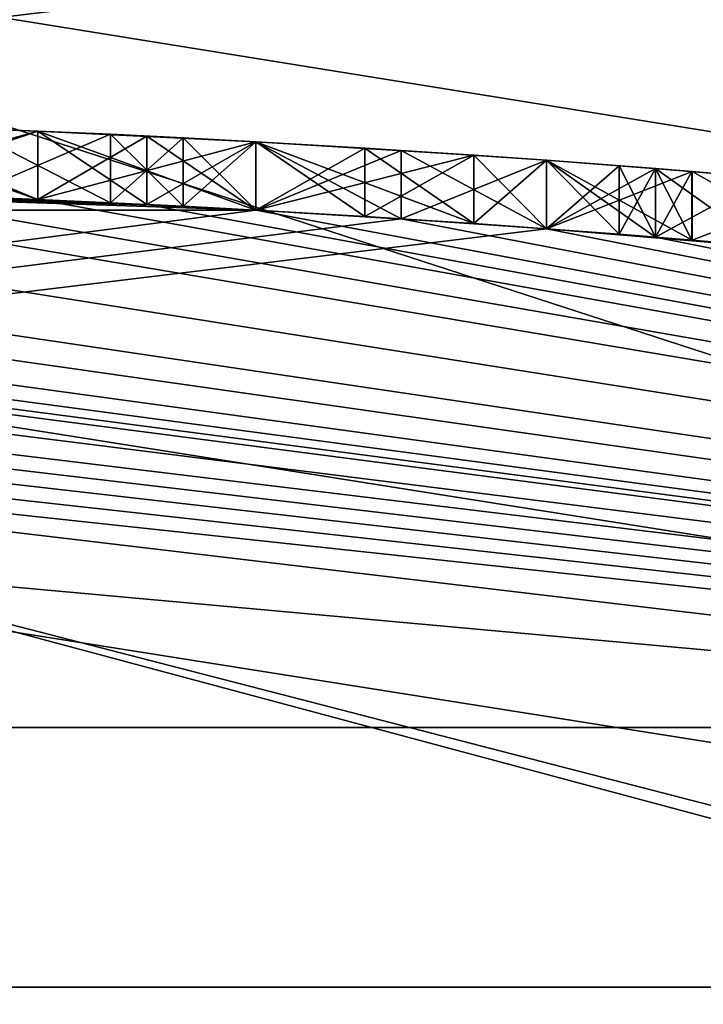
# Model space of a CAD drawing. Header units: millimetres. Extents: x -94 to 205, y -120 to 508.
# Tile 63 of 161: x 0.98 to 1.98, y 22.8 to 24.24. Entities that reach past the tile are written whole.
import ezdxf

# ---------------------------------------------------------------- set-up
doc = ezdxf.new("R2010")
doc.units = ezdxf.units.MM
doc.header["$LTSCALE"] = 65.185185
for name, color, linetype in [('1265', 7, 'CONTINUOUS'), ('1272', 7, 'CONTINUOUS'), ('1273', 7, 'CONTINUOUS'), ('1287', 7, 'CONTINUOUS'), ('1289', 7, 'CONTINUOUS'), ('1291', 7, 'CONTINUOUS'), ('1292', 7, 'CONTINUOUS'), ('1293', 7, 'CONTINUOUS'), ('1294', 7, 'CONTINUOUS'), ('23', 7, 'CONTINUOUS'), ('24', 7, 'CONTINUOUS'), ('294', 7, 'CONTINUOUS'), ('305', 7, 'CONTINUOUS'), ('346', 7, 'CONTINUOUS'), ('520', 7, 'CONTINUOUS'), ('529', 7, 'CONTINUOUS'), ('530', 7, 'CONTINUOUS'), ('531', 7, 'CONTINUOUS'), ('532', 7, 'CONTINUOUS'), ('538', 7, 'CONTINUOUS'), ('539', 7, 'CONTINUOUS'), ('540', 7, 'CONTINUOUS'), ('541', 7, 'CONTINUOUS'), ('542', 7, 'CONTINUOUS'), ('543', 7, 'CONTINUOUS'), ('544', 7, 'CONTINUOUS'), ('545', 7, 'CONTINUOUS'), ('546', 7, 'CONTINUOUS'), ('547', 7, 'CONTINUOUS'), ('548', 7, 'CONTINUOUS'), ('549', 7, 'CONTINUOUS'), ('592', 7, 'CONTINUOUS'), ('593', 7, 'CONTINUOUS'), ('594', 7, 'CONTINUOUS'), ('595', 7, 'CONTINUOUS'), ('6', 7, 'CONTINUOUS'), ('600', 7, 'CONTINUOUS'), ('601', 7, 'CONTINUOUS'), ('602', 7, 'CONTINUOUS'), ('603', 7, 'CONTINUOUS'), ('604', 7, 'CONTINUOUS'), ('605', 7, 'CONTINUOUS'), ('606', 7, 'CONTINUOUS'), ('607', 7, 'CONTINUOUS'), ('608', 7, 'CONTINUOUS'), ('609', 7, 'CONTINUOUS'), ('610', 7, 'CONTINUOUS'), ('611', 7, 'CONTINUOUS'), ('7', 7, 'CONTINUOUS'), ('950', 7, 'CONTINUOUS'), ('957', 7, 'CONTINUOUS')]:
    doc.layers.add(name, color=color, linetype=linetype)

msp = doc.modelspace()

# ---------------------------------------------------------------- linework, layer by layer
at = {"layer": '1265', "linetype": 'CONTINUOUS'}
for points in [[(7.54, 23.2058, 7), (-7.54, 23.2058, 7), (7.54, 23.2058, 6), (7.54, 23.2058, 7)], [(7.54, 23.2058, 6), (-7.54, 23.2058, 7), (-7.54, 23.2058, 6), (7.54, 23.2058, 6)]]:
    msp.add_3dface(points, dxfattribs=at)
at = {"layer": '1272', "linetype": 'CONTINUOUS'}
msp.add_3dface([(0, 27, 6), (48, 30, 6), (15.8701, 21.8435, 6), (0, 27, 6)], dxfattribs=at)
at = {"layer": '1273', "linetype": 'CONTINUOUS'}
for points in [[(-48, 30, 7), (-7.54, 23.2058, 7), (48, 30, 7), (-48, 30, 7)], [(-7.54, 23.2058, 7), (7.54, 23.2058, 7), (48, 30, 7), (-7.54, 23.2058, 7)]]:
    msp.add_3dface(points, dxfattribs=at)
at = {"layer": '1287', "linetype": 'CONTINUOUS'}
for points in [[(15.1649, 20.8726, 4), (0, 25.8, 4), (14.3419, 19.74, 4), (15.1649, 20.8726, 4)], [(0, 25.8, 4), (0, 24.4, 4), (14.3419, 19.74, 4), (0, 25.8, 4)]]:
    msp.add_3dface(points, dxfattribs=at)
at = {"layer": '1289', "linetype": 'CONTINUOUS'}
for points in [[(0, 24.4, 2), (0, 27, 2), (15.8703, 21.8434, 2), (0, 24.4, 2)], [(0, 24.4, 2), (15.8703, 21.8434, 2), (14.3419, 19.74, 2), (0, 24.4, 2)]]:
    msp.add_3dface(points, dxfattribs=at)
at = {"layer": '1291', "linetype": 'CONTINUOUS'}
for points in [[(0, 25.8, 6), (0, 25.8, 4), (15.1649, 20.8726, 4), (0, 25.8, 6)], [(0, 25.8, 6), (15.1649, 20.8726, 4), (15.1648, 20.8727, 6), (0, 25.8, 6)]]:
    msp.add_3dface(points, dxfattribs=at)
at = {"layer": '1292', "linetype": 'CONTINUOUS'}
for points in [[(14.3419, 19.74, 4), (0, 24.4, 4), (14.3419, 19.74, 2), (14.3419, 19.74, 4)], [(0, 24.4, 4), (0, 24.4, 2), (14.3419, 19.74, 2), (0, 24.4, 4)]]:
    msp.add_3dface(points, dxfattribs=at)
at = {"layer": '1293', "linetype": 'CONTINUOUS'}
for points in [[(0, 27, 6), (15.8701, 21.8435, 6), (0, 27, 2), (0, 27, 6)], [(0, 27, 2), (15.8701, 21.8435, 6), (15.8703, 21.8434, 2), (0, 27, 2)]]:
    msp.add_3dface(points, dxfattribs=at)
at = {"layer": '1294', "linetype": 'CONTINUOUS'}
for points in [[(7.54, 23.2058, 6), (-7.54, 23.2058, 6), (0, 25.8, 6), (7.54, 23.2058, 6)], [(7.54, 23.2058, 6), (0, 25.8, 6), (15.1648, 20.8727, 6), (7.54, 23.2058, 6)]]:
    msp.add_3dface(points, dxfattribs=at)
at = {"layer": '23', "linetype": 'CONTINUOUS'}
msp.add_3dface([(0, 23.8, 31), (7.3571, 22.6343, 31), (-7.3571, 22.6343, 31), (0, 23.8, 31)], dxfattribs=at)
at = {"layer": '24', "linetype": 'CONTINUOUS'}
msp.add_3dface([(0, 23.5, 71), (-7.2644, 22.349, 71), (7.2644, 22.349, 71), (0, 23.5, 71)], dxfattribs=at)
at = {"layer": '294', "linetype": 'CONTINUOUS'}
for points in [[(0.266, 23.9985, 35.5), (1.3298, 23.9631, 34.4583), (-1.3298, 23.9631, 33.8333), (0.266, 23.9985, 35.5)], [(-1.0106, 23.9787, 42.0625), (7.4164, 22.8254, 70.5), (-0.7447, 23.9884, 42.1146), (-1.0106, 23.9787, 42.0625)], [(-0.7447, 23.9884, 42.1146), (7.4164, 22.8254, 70.5), (-0.4787, 23.9952, 42.1667), (-0.7447, 23.9884, 42.1146)], [(-0.4787, 23.9952, 42.1667), (7.4164, 22.8254, 70.5), (0, 24, 42.1667), (-0.4787, 23.9952, 42.1667)], [(0, 24, 42.1667), (7.4164, 22.8254, 70.5), (0.4787, 23.9952, 42.1667), (0, 24, 42.1667)], [(1.3298, 23.9631, 36.9583), (1.3298, 23.9631, 34.4583), (0.266, 23.9985, 35.5), (1.3298, 23.9631, 36.9583)], [(1.2234, 23.9688, 36.9583), (1.3298, 23.9631, 36.9583), (0.266, 23.9985, 35.5), (1.2234, 23.9688, 36.9583)], [(1.117, 23.974, 36.9583), (1.2234, 23.9688, 36.9583), (0.266, 23.9985, 35.5), (1.117, 23.974, 36.9583)], [(0.9043, 23.983, 36.8542), (1.117, 23.974, 36.9583), (0.266, 23.9985, 35.5), (0.9043, 23.983, 36.8542)], [(0.4787, 23.9952, 42.1667), (7.4164, 22.8254, 70.5), (0.7447, 23.9884, 42.1146), (0.4787, 23.9952, 42.1667)], [(0.7447, 23.9884, 42.1146), (7.4164, 22.8254, 70.5), (1.0106, 23.9787, 42.0625), (0.7447, 23.9884, 42.1146)], [(1.0106, 23.9787, 38.5208), (0.9043, 23.983, 37.4271), (0.7447, 23.9884, 38.4688), (1.0106, 23.9787, 38.5208)], [(-1.1702, 23.9715, 42.0104), (7.4164, 22.8254, 70.5), (-1.0106, 23.9787, 42.0625), (-1.1702, 23.9715, 42.0104)], [(1.117, 23.974, 37.4792), (0.9043, 23.983, 37.4271), (1.0106, 23.9787, 38.5208), (1.117, 23.974, 37.4792)], [(1.0106, 23.9787, 42.0625), (7.4164, 22.8254, 70.5), (1.1702, 23.9715, 42.0104), (1.0106, 23.9787, 42.0625)], [(1.1702, 23.9715, 38.5729), (1.117, 23.974, 37.4792), (1.0106, 23.9787, 38.5208), (1.1702, 23.9715, 38.5729)], [(1.2234, 23.9688, 37.4792), (1.117, 23.974, 37.4792), (1.1702, 23.9715, 38.5729), (1.2234, 23.9688, 37.4792)], [(1.5426, 23.9504, 33.9896), (-7.4164, 22.8254, 31.2), (1.3298, 23.9631, 33.9375), (1.5426, 23.9504, 33.9896)], [(1.3298, 23.9631, 33.9375), (-7.4164, 22.8254, 31.2), (1.3298, 23.9631, 34.4583), (1.3298, 23.9631, 33.9375)], [(1.3298, 23.9631, 34.4583), (-7.4164, 22.8254, 31.2), (-1.3298, 23.9631, 33.8333), (1.3298, 23.9631, 34.4583)], [(-1.5426, 23.9504, 41.8541), (7.4164, 22.8254, 70.5), (-1.3298, 23.9631, 41.9583), (-1.5426, 23.9504, 41.8541)], [(-1.3298, 23.9631, 41.9583), (7.4164, 22.8254, 70.5), (-1.1702, 23.9715, 42.0104), (-1.3298, 23.9631, 41.9583)], [(1.1702, 23.9715, 42.0104), (7.4164, 22.8254, 70.5), (1.3298, 23.9631, 41.9583), (1.1702, 23.9715, 42.0104)], [(1.3298, 23.9631, 38.625), (1.2234, 23.9688, 37.4792), (1.1702, 23.9715, 38.5729), (1.3298, 23.9631, 38.625)], [(1.3298, 23.9631, 37.4792), (1.2234, 23.9688, 37.4792), (1.3298, 23.9631, 38.625), (1.3298, 23.9631, 37.4792)], [(1.3298, 23.9631, 41.9583), (7.4164, 22.8254, 70.5), (1.5426, 23.9504, 41.8541), (1.3298, 23.9631, 41.9583)], [(1.5426, 23.9504, 37.4271), (1.3298, 23.9631, 37.4792), (1.5426, 23.9504, 38.7292), (1.5426, 23.9504, 37.4271)], [(1.5426, 23.9504, 38.7292), (1.3298, 23.9631, 37.4792), (1.3298, 23.9631, 38.625), (1.5426, 23.9504, 38.7292)], [(1.4894, 23.9537, 34.5625), (1.3298, 23.9631, 34.4583), (1.4894, 23.9537, 36.8541), (1.4894, 23.9537, 34.5625)], [(1.4894, 23.9537, 36.8541), (1.3298, 23.9631, 34.4583), (1.3298, 23.9631, 36.9583), (1.4894, 23.9537, 36.8541)], [(1.7553, 23.9357, 34.0417), (-7.4164, 22.8254, 31.2), (1.5426, 23.9504, 33.9896), (1.7553, 23.9357, 34.0417)], [(-1.7553, 23.9357, 41.75), (7.4164, 22.8254, 70.5), (-1.5426, 23.9504, 41.8541), (-1.7553, 23.9357, 41.75)], [(1.6489, 23.9433, 34.6667), (1.4894, 23.9537, 34.5625), (1.6489, 23.9433, 36.75), (1.6489, 23.9433, 34.6667)], [(1.6489, 23.9433, 36.75), (1.4894, 23.9537, 34.5625), (1.4894, 23.9537, 36.8541), (1.6489, 23.9433, 36.75)], [(1.5426, 23.9504, 41.8541), (7.4164, 22.8254, 70.5), (1.7553, 23.9357, 41.75), (1.5426, 23.9504, 41.8541)], [(1.7553, 23.9357, 37.375), (1.5426, 23.9504, 37.4271), (1.7553, 23.9357, 38.8333), (1.7553, 23.9357, 37.375)], [(1.7553, 23.9357, 38.8333), (1.5426, 23.9504, 37.4271), (1.5426, 23.9504, 38.7292), (1.7553, 23.9357, 38.8333)], [(7.4164, 22.8254, 31.2), (-7.4164, 22.8254, 31.2), (1.7553, 23.9357, 34.0417), (7.4164, 22.8254, 31.2)], [(-1.915, 23.9235, 41.5937), (7.4164, 22.8254, 70.5), (-1.7553, 23.9357, 41.75), (-1.915, 23.9235, 41.5937)], [(1.7553, 23.9357, 34.823), (1.6489, 23.9433, 34.6667), (1.7553, 23.9357, 36.5937), (1.7553, 23.9357, 34.823)], [(1.7553, 23.9357, 36.5937), (1.6489, 23.9433, 34.6667), (1.6489, 23.9433, 36.75), (1.7553, 23.9357, 36.5937)], [(1.7553, 23.9357, 41.75), (7.4164, 22.8254, 70.5), (1.915, 23.9235, 41.5937), (1.7553, 23.9357, 41.75)], [(2.1809, 23.9007, 34.4583), (7.4164, 22.8254, 31.2), (1.7553, 23.9357, 34.0417), (2.1809, 23.9007, 34.4583)], [(1.9682, 23.9192, 37.1665), (1.7553, 23.9357, 37.375), (1.915, 23.9235, 38.9897), (1.9682, 23.9192, 37.1665)], [(1.915, 23.9235, 38.9897), (1.7553, 23.9357, 37.375), (1.7553, 23.9357, 38.8333), (1.915, 23.9235, 38.9897)], [(1.9682, 23.9192, 34.2501), (2.1809, 23.9007, 34.4583), (1.7553, 23.9357, 34.0417), (1.9682, 23.9192, 34.2501)], [(1.8617, 23.9277, 34.9792), (1.7553, 23.9357, 34.823), (1.8617, 23.9277, 36.4375), (1.8617, 23.9277, 34.9792)], [(1.8617, 23.9277, 36.4375), (1.7553, 23.9357, 34.823), (1.7553, 23.9357, 36.5937), (1.8617, 23.9277, 36.4375)], [(-2.0745, 23.9102, 41.4375), (7.4164, 22.8254, 70.5), (-1.915, 23.9235, 41.5937), (-2.0745, 23.9102, 41.4375)], [(1.9149, 23.9235, 35.2396), (1.8617, 23.9277, 34.9792), (1.9149, 23.9235, 36.177), (1.9149, 23.9235, 35.2396)], [(1.9149, 23.9235, 36.177), (1.8617, 23.9277, 34.9792), (1.8617, 23.9277, 36.4375), (1.9149, 23.9235, 36.177)], [(1.9681, 23.9192, 35.5), (1.9149, 23.9235, 35.2396), (1.9681, 23.9192, 35.9167), (1.9681, 23.9192, 35.5)], [(1.9681, 23.9192, 35.9167), (1.9149, 23.9235, 35.2396), (1.9149, 23.9235, 36.177), (1.9681, 23.9192, 35.9167)], [(1.915, 23.9235, 41.5937), (7.4164, 22.8254, 70.5), (2.0745, 23.9102, 41.4375), (1.915, 23.9235, 41.5937)], [(2.0745, 23.9102, 39.1458), (1.9682, 23.9192, 37.1665), (1.915, 23.9235, 38.9897), (2.0745, 23.9102, 39.1458)], [(2.1809, 23.9007, 36.9583), (1.9682, 23.9192, 37.1665), (2.0745, 23.9102, 39.1458), (2.1809, 23.9007, 36.9583)], [(-2.2341, 23.8958, 41.177), (7.4164, 22.8254, 70.5), (-2.0745, 23.9102, 41.4375), (-2.2341, 23.8958, 41.177)], [(-2.3936, 23.8803, 40.9167), (7.4164, 22.8254, 70.5), (-2.2341, 23.8958, 41.177), (-2.3936, 23.8803, 40.9167)], [(-7.4164, 22.8254, 31.2), (7.4164, 22.8254, 70.5), (-2.3936, 23.8803, 40.9167), (-7.4164, 22.8254, 31.2)], [(-7.4164, 22.8254, 70.5), (7.4164, 22.8254, 70.5), (-7.4164, 22.8254, 31.2), (-7.4164, 22.8254, 70.5)]]:
    msp.add_3dface(points, dxfattribs=at)
at = {"layer": '305', "linetype": 'CONTINUOUS'}
for points in [[(0, 23.5, 71), (7.4164, 22.8254, 70.5), (-7.4164, 22.8254, 70.5), (0, 23.5, 71)], [(0, 23.5, 71), (7.2644, 22.349, 71), (7.4164, 22.8254, 70.5), (0, 23.5, 71)]]:
    msp.add_3dface(points, dxfattribs=at)
at = {"layer": '346', "linetype": 'CONTINUOUS'}
for points in [[(0, 23.8, 31), (-7.4164, 22.8254, 31.2), (7.4164, 22.8254, 31.2), (0, 23.8, 31)], [(7.3571, 22.6343, 31), (0, 23.8, 31), (7.4164, 22.8254, 31.2), (7.3571, 22.6343, 31)]]:
    msp.add_3dface(points, dxfattribs=at)
at = {"layer": '520', "color": 7, "linetype": 'CONTINUOUS', "true_color": 0x000000}
for points in [[(1.0106, 24.0788, 39.0417), (0.7447, 24.0885, 38.4688), (0.6916, 24.0901, 38.9896), (1.0106, 24.0788, 39.0417)], [(0.7447, 24.0885, 42.1146), (1.0106, 24.0788, 42.0625), (0.6916, 24.0901, 41.5937), (0.7447, 24.0885, 42.1146)], [(0.6916, 24.0901, 41.5937), (1.0106, 24.0788, 42.0625), (1.0106, 24.0788, 41.5417), (0.6916, 24.0901, 41.5937)], [(1.0106, 24.0788, 38.5208), (0.7447, 24.0885, 38.4688), (1.0106, 24.0788, 39.0417), (1.0106, 24.0788, 38.5208)], [(1.1702, 24.0716, 38.5729), (1.0106, 24.0788, 38.5208), (1.3299, 24.0633, 39.2501), (1.1702, 24.0716, 38.5729)], [(1.3299, 24.0633, 39.2501), (1.0106, 24.0788, 38.5208), (1.0106, 24.0788, 39.0417), (1.3299, 24.0633, 39.2501)], [(1.1702, 24.0716, 42.0104), (1.3298, 24.0633, 41.9583), (1.0106, 24.0788, 41.5417), (1.1702, 24.0716, 42.0104)], [(1.0106, 24.0788, 41.5417), (1.3298, 24.0633, 41.9583), (1.3299, 24.0633, 41.3332), (1.0106, 24.0788, 41.5417)], [(1.0106, 24.0788, 42.0625), (1.1702, 24.0716, 42.0104), (1.0106, 24.0788, 41.5417), (1.0106, 24.0788, 42.0625)], [(1.3298, 24.0633, 38.625), (1.1702, 24.0716, 38.5729), (1.3299, 24.0633, 39.2501), (1.3298, 24.0633, 38.625)], [(1.5426, 24.0506, 38.7292), (1.3298, 24.0633, 38.625), (1.3299, 24.0633, 39.2501), (1.5426, 24.0506, 38.7292)], [(1.3298, 24.0633, 41.9583), (1.5426, 24.0506, 41.8541), (1.3299, 24.0633, 41.3332), (1.3298, 24.0633, 41.9583)], [(1.6489, 24.0435, 39.4583), (1.5426, 24.0506, 38.7292), (1.3299, 24.0633, 39.2501), (1.6489, 24.0435, 39.4583)], [(1.3299, 24.0633, 41.3332), (1.5426, 24.0506, 41.8541), (1.6489, 24.0435, 41.125), (1.3299, 24.0633, 41.3332)], [(1.7553, 24.036, 38.8333), (1.5426, 24.0506, 38.7292), (1.6489, 24.0435, 39.4583), (1.7553, 24.036, 38.8333)], [(1.5426, 24.0506, 41.8541), (1.7553, 24.036, 41.75), (1.6489, 24.0435, 41.125), (1.5426, 24.0506, 41.8541)], [(1.7553, 24.036, 39.6146), (1.7553, 24.036, 38.8333), (1.6489, 24.0435, 39.4583), (1.7553, 24.036, 39.6146)], [(1.6489, 24.0435, 41.125), (1.7553, 24.036, 41.75), (1.7553, 24.036, 40.9687), (1.6489, 24.0435, 41.125)], [(1.915, 24.0238, 38.9897), (1.7553, 24.036, 38.8333), (1.9149, 24.0238, 40.0313), (1.915, 24.0238, 38.9897)], [(1.9149, 24.0238, 40.0313), (1.7553, 24.036, 38.8333), (1.8617, 24.028, 39.7708), (1.9149, 24.0238, 40.0313)], [(1.8617, 24.028, 39.7708), (1.7553, 24.036, 38.8333), (1.7553, 24.036, 39.6146), (1.8617, 24.028, 39.7708)], [(1.7553, 24.036, 41.75), (1.915, 24.0238, 41.5937), (1.7553, 24.036, 40.9687), (1.7553, 24.036, 41.75)], [(1.7553, 24.036, 40.9687), (1.915, 24.0238, 41.5937), (1.8617, 24.028, 40.8125), (1.7553, 24.036, 40.9687)], [(1.8617, 24.028, 40.8125), (1.915, 24.0238, 41.5937), (1.9149, 24.0238, 40.552), (1.8617, 24.028, 40.8125)], [(1.9681, 24.0195, 40.2917), (1.915, 24.0238, 38.9897), (1.9149, 24.0238, 40.0313), (1.9681, 24.0195, 40.2917)], [(1.9149, 24.0238, 40.552), (1.915, 24.0238, 41.5937), (1.9681, 24.0195, 40.2917), (1.9149, 24.0238, 40.552)], [(2.0745, 24.0106, 39.1458), (1.915, 24.0238, 38.9897), (2.0745, 24.0106, 41.4375), (2.0745, 24.0106, 39.1458)], [(2.0745, 24.0106, 41.4375), (1.915, 24.0238, 38.9897), (1.9681, 24.0195, 40.2917), (2.0745, 24.0106, 41.4375)], [(1.915, 24.0238, 41.5937), (2.0745, 24.0106, 41.4375), (1.9681, 24.0195, 40.2917), (1.915, 24.0238, 41.5937)]]:
    msp.add_3dface(points, dxfattribs=at)
at = {"layer": '529', "linetype": 'CONTINUOUS'}
for points in [[(0.9043, 23.983, 37.4271), (1.117, 23.974, 37.4792), (0.9043, 24.083, 37.4271), (0.9043, 23.983, 37.4271)], [(0.9043, 24.083, 37.4271), (1.117, 23.974, 37.4792), (1.117, 24.0741, 37.4792), (0.9043, 24.083, 37.4271)]]:
    msp.add_3dface(points, dxfattribs=at)
at = {"layer": '530', "linetype": 'CONTINUOUS'}
for points in [[(1.117, 23.974, 37.4792), (1.2234, 23.9688, 37.4792), (1.117, 24.0741, 37.4792), (1.117, 23.974, 37.4792)], [(1.117, 24.0741, 37.4792), (1.2234, 23.9688, 37.4792), (1.2234, 24.0689, 37.4792), (1.117, 24.0741, 37.4792)], [(1.2234, 23.9688, 37.4792), (1.3298, 23.9631, 37.4792), (1.2234, 24.0689, 37.4792), (1.2234, 23.9688, 37.4792)], [(1.2234, 24.0689, 37.4792), (1.3298, 23.9631, 37.4792), (1.3298, 24.0633, 37.4792), (1.2234, 24.0689, 37.4792)]]:
    msp.add_3dface(points, dxfattribs=at)
at = {"layer": '531', "linetype": 'CONTINUOUS'}
for points in [[(1.3298, 23.9631, 37.4792), (1.5426, 23.9504, 37.4271), (1.3298, 24.0633, 37.4792), (1.3298, 23.9631, 37.4792)], [(1.3298, 24.0633, 37.4792), (1.5426, 23.9504, 37.4271), (1.5426, 24.0506, 37.4271), (1.3298, 24.0633, 37.4792)], [(1.5426, 23.9504, 37.4271), (1.7553, 23.9357, 37.375), (1.5426, 24.0506, 37.4271), (1.5426, 23.9504, 37.4271)], [(1.5426, 24.0506, 37.4271), (1.7553, 23.9357, 37.375), (1.7553, 24.036, 37.375), (1.5426, 24.0506, 37.4271)]]:
    msp.add_3dface(points, dxfattribs=at)
at = {"layer": '532', "linetype": 'CONTINUOUS'}
for points in [[(1.7553, 23.9357, 37.375), (1.9682, 23.9192, 37.1665), (1.7553, 24.036, 37.375), (1.7553, 23.9357, 37.375)], [(1.7553, 24.036, 37.375), (1.9682, 23.9192, 37.1665), (1.9682, 24.0195, 37.1665), (1.7553, 24.036, 37.375)], [(1.9682, 23.9192, 37.1665), (2.1809, 23.9007, 36.9583), (1.9682, 24.0195, 37.1665), (1.9682, 23.9192, 37.1665)], [(1.9682, 24.0195, 37.1665), (2.1809, 23.9007, 36.9583), (2.1809, 24.0011, 36.9583), (1.9682, 24.0195, 37.1665)]]:
    msp.add_3dface(points, dxfattribs=at)
at = {"layer": '538', "linetype": 'CONTINUOUS'}
for points in [[(1.9682, 24.0195, 34.2501), (1.7553, 23.9357, 34.0417), (1.7553, 24.036, 34.0417), (1.9682, 24.0195, 34.2501)], [(1.9682, 23.9192, 34.2501), (1.7553, 23.9357, 34.0417), (1.9682, 24.0195, 34.2501), (1.9682, 23.9192, 34.2501)], [(2.1809, 24.0011, 34.4583), (1.9682, 23.9192, 34.2501), (1.9682, 24.0195, 34.2501), (2.1809, 24.0011, 34.4583)], [(2.1809, 23.9007, 34.4583), (1.9682, 23.9192, 34.2501), (2.1809, 24.0011, 34.4583), (2.1809, 23.9007, 34.4583)]]:
    msp.add_3dface(points, dxfattribs=at)
at = {"layer": '539', "linetype": 'CONTINUOUS'}
for points in [[(1.5426, 24.0506, 33.9896), (1.3298, 23.9631, 33.9375), (1.3298, 24.0633, 33.9375), (1.5426, 24.0506, 33.9896)], [(1.5426, 23.9504, 33.9896), (1.3298, 23.9631, 33.9375), (1.5426, 24.0506, 33.9896), (1.5426, 23.9504, 33.9896)], [(1.7553, 24.036, 34.0417), (1.5426, 23.9504, 33.9896), (1.5426, 24.0506, 33.9896), (1.7553, 24.036, 34.0417)], [(1.7553, 23.9357, 34.0417), (1.5426, 23.9504, 33.9896), (1.7553, 24.036, 34.0417), (1.7553, 23.9357, 34.0417)]]:
    msp.add_3dface(points, dxfattribs=at)
at = {"layer": '540', "linetype": 'CONTINUOUS'}
for points in [[(1.3298, 23.9631, 33.9375), (1.3298, 23.9631, 34.4583), (1.3298, 24.0633, 33.9375), (1.3298, 23.9631, 33.9375)], [(1.3298, 24.0633, 33.9375), (1.3298, 23.9631, 34.4583), (1.3298, 24.0633, 34.4583), (1.3298, 24.0633, 33.9375)]]:
    msp.add_3dface(points, dxfattribs=at)
at = {"layer": '541', "linetype": 'CONTINUOUS'}
for points in [[(1.3298, 23.9631, 34.4583), (1.4894, 23.9537, 34.5625), (1.3298, 24.0633, 34.4583), (1.3298, 23.9631, 34.4583)], [(1.3298, 24.0633, 34.4583), (1.4894, 23.9537, 34.5625), (1.4894, 24.0539, 34.5625), (1.3298, 24.0633, 34.4583)], [(1.4894, 23.9537, 34.5625), (1.6489, 23.9433, 34.6667), (1.4894, 24.0539, 34.5625), (1.4894, 23.9537, 34.5625)], [(1.4894, 24.0539, 34.5625), (1.6489, 23.9433, 34.6667), (1.6489, 24.0435, 34.6667), (1.4894, 24.0539, 34.5625)]]:
    msp.add_3dface(points, dxfattribs=at)
at = {"layer": '542', "linetype": 'CONTINUOUS'}
for points in [[(1.6489, 23.9433, 34.6667), (1.7553, 23.9357, 34.823), (1.6489, 24.0435, 34.6667), (1.6489, 23.9433, 34.6667)], [(1.6489, 24.0435, 34.6667), (1.7553, 23.9357, 34.823), (1.7553, 24.036, 34.823), (1.6489, 24.0435, 34.6667)], [(1.7553, 23.9357, 34.823), (1.8617, 23.9277, 34.9792), (1.7553, 24.036, 34.823), (1.7553, 23.9357, 34.823)], [(1.7553, 24.036, 34.823), (1.8617, 23.9277, 34.9792), (1.8617, 24.028, 34.9792), (1.7553, 24.036, 34.823)]]:
    msp.add_3dface(points, dxfattribs=at)
at = {"layer": '543', "linetype": 'CONTINUOUS'}
for points in [[(1.8617, 23.9277, 34.9792), (1.9149, 23.9235, 35.2396), (1.8617, 24.028, 34.9792), (1.8617, 23.9277, 34.9792)], [(1.8617, 24.028, 34.9792), (1.9149, 23.9235, 35.2396), (1.9149, 24.0238, 35.2396), (1.8617, 24.028, 34.9792)], [(1.9149, 23.9235, 35.2396), (1.9681, 23.9192, 35.5), (1.9149, 24.0238, 35.2396), (1.9149, 23.9235, 35.2396)], [(1.9149, 24.0238, 35.2396), (1.9681, 23.9192, 35.5), (1.9681, 24.0195, 35.5), (1.9149, 24.0238, 35.2396)]]:
    msp.add_3dface(points, dxfattribs=at)
at = {"layer": '544', "linetype": 'CONTINUOUS'}
for points in [[(1.9681, 23.9192, 35.5), (1.9681, 23.9192, 35.9167), (1.9681, 24.0195, 35.5), (1.9681, 23.9192, 35.5)], [(1.9681, 24.0195, 35.5), (1.9681, 23.9192, 35.9167), (1.9681, 24.0195, 35.9167), (1.9681, 24.0195, 35.5)]]:
    msp.add_3dface(points, dxfattribs=at)
at = {"layer": '545', "linetype": 'CONTINUOUS'}
for points in [[(1.9149, 24.0238, 36.177), (1.8617, 23.9277, 36.4375), (1.8617, 24.028, 36.4375), (1.9149, 24.0238, 36.177)], [(1.9149, 23.9235, 36.177), (1.8617, 23.9277, 36.4375), (1.9149, 24.0238, 36.177), (1.9149, 23.9235, 36.177)], [(1.9681, 24.0195, 35.9167), (1.9149, 23.9235, 36.177), (1.9149, 24.0238, 36.177), (1.9681, 24.0195, 35.9167)], [(1.9681, 23.9192, 35.9167), (1.9149, 23.9235, 36.177), (1.9681, 24.0195, 35.9167), (1.9681, 23.9192, 35.9167)]]:
    msp.add_3dface(points, dxfattribs=at)
at = {"layer": '546', "linetype": 'CONTINUOUS'}
for points in [[(1.7553, 24.036, 36.5937), (1.6489, 23.9433, 36.75), (1.6489, 24.0435, 36.75), (1.7553, 24.036, 36.5937)], [(1.7553, 23.9357, 36.5937), (1.6489, 23.9433, 36.75), (1.7553, 24.036, 36.5937), (1.7553, 23.9357, 36.5937)], [(1.8617, 24.028, 36.4375), (1.7553, 23.9357, 36.5937), (1.7553, 24.036, 36.5937), (1.8617, 24.028, 36.4375)], [(1.8617, 23.9277, 36.4375), (1.7553, 23.9357, 36.5937), (1.8617, 24.028, 36.4375), (1.8617, 23.9277, 36.4375)]]:
    msp.add_3dface(points, dxfattribs=at)
at = {"layer": '547', "linetype": 'CONTINUOUS'}
for points in [[(1.4894, 24.0539, 36.8541), (1.3298, 23.9631, 36.9583), (1.3298, 24.0633, 36.9583), (1.4894, 24.0539, 36.8541)], [(1.4894, 23.9537, 36.8541), (1.3298, 23.9631, 36.9583), (1.4894, 24.0539, 36.8541), (1.4894, 23.9537, 36.8541)], [(1.6489, 24.0435, 36.75), (1.4894, 23.9537, 36.8541), (1.4894, 24.0539, 36.8541), (1.6489, 24.0435, 36.75)], [(1.6489, 23.9433, 36.75), (1.4894, 23.9537, 36.8541), (1.6489, 24.0435, 36.75), (1.6489, 23.9433, 36.75)]]:
    msp.add_3dface(points, dxfattribs=at)
at = {"layer": '548', "linetype": 'CONTINUOUS'}
for points in [[(1.2234, 24.0689, 36.9583), (1.117, 23.974, 36.9583), (1.117, 24.0741, 36.9583), (1.2234, 24.0689, 36.9583)], [(1.2234, 23.9688, 36.9583), (1.117, 23.974, 36.9583), (1.2234, 24.0689, 36.9583), (1.2234, 23.9688, 36.9583)], [(1.3298, 24.0633, 36.9583), (1.2234, 23.9688, 36.9583), (1.2234, 24.0689, 36.9583), (1.3298, 24.0633, 36.9583)], [(1.3298, 23.9631, 36.9583), (1.2234, 23.9688, 36.9583), (1.3298, 24.0633, 36.9583), (1.3298, 23.9631, 36.9583)]]:
    msp.add_3dface(points, dxfattribs=at)
at = {"layer": '549', "linetype": 'CONTINUOUS'}
for points in [[(1.117, 24.0741, 36.9583), (0.9043, 23.983, 36.8542), (0.9043, 24.083, 36.8542), (1.117, 24.0741, 36.9583)], [(1.117, 23.974, 36.9583), (0.9043, 23.983, 36.8542), (1.117, 24.0741, 36.9583), (1.117, 23.974, 36.9583)]]:
    msp.add_3dface(points, dxfattribs=at)
at = {"layer": '592', "linetype": 'CONTINUOUS'}
for points in [[(0.7447, 23.9884, 42.1146), (1.0106, 23.9787, 42.0625), (0.7447, 24.0885, 42.1146), (0.7447, 23.9884, 42.1146)], [(1.0106, 23.9787, 42.0625), (1.0106, 24.0788, 42.0625), (0.7447, 24.0885, 42.1146), (1.0106, 23.9787, 42.0625)]]:
    msp.add_3dface(points, dxfattribs=at)
at = {"layer": '593', "linetype": 'CONTINUOUS'}
for points in [[(1.0106, 23.9787, 42.0625), (1.1702, 23.9715, 42.0104), (1.0106, 24.0788, 42.0625), (1.0106, 23.9787, 42.0625)], [(1.1702, 23.9715, 42.0104), (1.1702, 24.0716, 42.0104), (1.0106, 24.0788, 42.0625), (1.1702, 23.9715, 42.0104)], [(1.1702, 23.9715, 42.0104), (1.3298, 23.9631, 41.9583), (1.1702, 24.0716, 42.0104), (1.1702, 23.9715, 42.0104)], [(1.3298, 23.9631, 41.9583), (1.3298, 24.0633, 41.9583), (1.1702, 24.0716, 42.0104), (1.3298, 23.9631, 41.9583)]]:
    msp.add_3dface(points, dxfattribs=at)
at = {"layer": '594', "linetype": 'CONTINUOUS'}
for points in [[(1.3298, 23.9631, 41.9583), (1.5426, 23.9504, 41.8541), (1.3298, 24.0633, 41.9583), (1.3298, 23.9631, 41.9583)], [(1.5426, 23.9504, 41.8541), (1.5426, 24.0506, 41.8541), (1.3298, 24.0633, 41.9583), (1.5426, 23.9504, 41.8541)], [(1.5426, 23.9504, 41.8541), (1.7553, 23.9357, 41.75), (1.5426, 24.0506, 41.8541), (1.5426, 23.9504, 41.8541)], [(1.7553, 23.9357, 41.75), (1.7553, 24.036, 41.75), (1.5426, 24.0506, 41.8541), (1.7553, 23.9357, 41.75)]]:
    msp.add_3dface(points, dxfattribs=at)
at = {"layer": '595', "linetype": 'CONTINUOUS'}
for points in [[(1.7553, 23.9357, 41.75), (1.915, 23.9235, 41.5937), (1.7553, 24.036, 41.75), (1.7553, 23.9357, 41.75)], [(1.915, 23.9235, 41.5937), (1.915, 24.0238, 41.5937), (1.7553, 24.036, 41.75), (1.915, 23.9235, 41.5937)], [(1.915, 23.9235, 41.5937), (2.0745, 23.9102, 41.4375), (1.915, 24.0238, 41.5937), (1.915, 23.9235, 41.5937)], [(2.0745, 23.9102, 41.4375), (2.0745, 24.0106, 41.4375), (1.915, 24.0238, 41.5937), (2.0745, 23.9102, 41.4375)]]:
    msp.add_3dface(points, dxfattribs=at)
at = {"layer": '6', "linetype": 'CONTINUOUS'}
msp.add_3dface([(0, 22.9, 30), (-7.0789, 21.7784, 30), (7.0789, 21.7784, 30), (0, 22.9, 30)], dxfattribs=at)
at = {"layer": '600', "linetype": 'CONTINUOUS'}
for points in [[(1.7553, 23.9357, 38.8333), (1.7553, 24.036, 38.8333), (1.915, 24.0238, 38.9897), (1.7553, 23.9357, 38.8333)], [(1.915, 23.9235, 38.9897), (1.7553, 23.9357, 38.8333), (1.915, 24.0238, 38.9897), (1.915, 23.9235, 38.9897)], [(1.915, 23.9235, 38.9897), (1.915, 24.0238, 38.9897), (2.0745, 24.0106, 39.1458), (1.915, 23.9235, 38.9897)], [(2.0745, 23.9102, 39.1458), (1.915, 23.9235, 38.9897), (2.0745, 24.0106, 39.1458), (2.0745, 23.9102, 39.1458)]]:
    msp.add_3dface(points, dxfattribs=at)
at = {"layer": '601', "linetype": 'CONTINUOUS'}
for points in [[(1.3298, 23.9631, 38.625), (1.3298, 24.0633, 38.625), (1.5426, 24.0506, 38.7292), (1.3298, 23.9631, 38.625)], [(1.5426, 23.9504, 38.7292), (1.3298, 23.9631, 38.625), (1.5426, 24.0506, 38.7292), (1.5426, 23.9504, 38.7292)], [(1.5426, 23.9504, 38.7292), (1.5426, 24.0506, 38.7292), (1.7553, 24.036, 38.8333), (1.5426, 23.9504, 38.7292)], [(1.7553, 23.9357, 38.8333), (1.5426, 23.9504, 38.7292), (1.7553, 24.036, 38.8333), (1.7553, 23.9357, 38.8333)]]:
    msp.add_3dface(points, dxfattribs=at)
at = {"layer": '602', "linetype": 'CONTINUOUS'}
for points in [[(1.0106, 23.9787, 38.5208), (1.0106, 24.0788, 38.5208), (1.1702, 24.0716, 38.5729), (1.0106, 23.9787, 38.5208)], [(1.1702, 23.9715, 38.5729), (1.0106, 23.9787, 38.5208), (1.1702, 24.0716, 38.5729), (1.1702, 23.9715, 38.5729)], [(1.1702, 23.9715, 38.5729), (1.1702, 24.0716, 38.5729), (1.3298, 24.0633, 38.625), (1.1702, 23.9715, 38.5729)], [(1.3298, 23.9631, 38.625), (1.1702, 23.9715, 38.5729), (1.3298, 24.0633, 38.625), (1.3298, 23.9631, 38.625)]]:
    msp.add_3dface(points, dxfattribs=at)
at = {"layer": '603', "linetype": 'CONTINUOUS'}
for points in [[(0.7447, 23.9884, 38.4688), (0.7447, 24.0885, 38.4688), (1.0106, 24.0788, 38.5208), (0.7447, 23.9884, 38.4688)], [(1.0106, 23.9787, 38.5208), (0.7447, 23.9884, 38.4688), (1.0106, 24.0788, 38.5208), (1.0106, 23.9787, 38.5208)]]:
    msp.add_3dface(points, dxfattribs=at)
at = {"layer": '604', "linetype": 'CONTINUOUS'}
for points in [[(1.0106, 24.0788, 39.0417), (0.6916, 24.0901, 38.9896), (1.0106, 23.9787, 39.0417), (1.0106, 24.0788, 39.0417)], [(1.0106, 23.9787, 39.0417), (0.6916, 24.0901, 38.9896), (0.6916, 23.99, 38.9896), (1.0106, 23.9787, 39.0417)]]:
    msp.add_3dface(points, dxfattribs=at)
at = {"layer": '605', "linetype": 'CONTINUOUS'}
for points in [[(1.3299, 24.0633, 39.2501), (1.0106, 24.0788, 39.0417), (1.3299, 23.9631, 39.2501), (1.3299, 24.0633, 39.2501)], [(1.0106, 24.0788, 39.0417), (1.0106, 23.9787, 39.0417), (1.3299, 23.9631, 39.2501), (1.0106, 24.0788, 39.0417)], [(1.6489, 24.0435, 39.4583), (1.3299, 24.0633, 39.2501), (1.6489, 23.9433, 39.4583), (1.6489, 24.0435, 39.4583)], [(1.6489, 23.9433, 39.4583), (1.3299, 24.0633, 39.2501), (1.3299, 23.9631, 39.2501), (1.6489, 23.9433, 39.4583)]]:
    msp.add_3dface(points, dxfattribs=at)
at = {"layer": '606', "linetype": 'CONTINUOUS'}
for points in [[(1.7553, 24.036, 39.6146), (1.6489, 24.0435, 39.4583), (1.7553, 23.9357, 39.6146), (1.7553, 24.036, 39.6146)], [(1.6489, 24.0435, 39.4583), (1.6489, 23.9433, 39.4583), (1.7553, 23.9357, 39.6146), (1.6489, 24.0435, 39.4583)], [(1.8617, 24.028, 39.7708), (1.7553, 24.036, 39.6146), (1.8617, 23.9277, 39.7708), (1.8617, 24.028, 39.7708)], [(1.8617, 23.9277, 39.7708), (1.7553, 24.036, 39.6146), (1.7553, 23.9357, 39.6146), (1.8617, 23.9277, 39.7708)]]:
    msp.add_3dface(points, dxfattribs=at)
at = {"layer": '607', "linetype": 'CONTINUOUS'}
for points in [[(1.9149, 24.0238, 40.0313), (1.8617, 24.028, 39.7708), (1.9149, 23.9235, 40.0313), (1.9149, 24.0238, 40.0313)], [(1.8617, 24.028, 39.7708), (1.8617, 23.9277, 39.7708), (1.9149, 23.9235, 40.0313), (1.8617, 24.028, 39.7708)], [(1.9681, 24.0195, 40.2917), (1.9149, 24.0238, 40.0313), (1.9681, 23.9192, 40.2917), (1.9681, 24.0195, 40.2917)], [(1.9681, 23.9192, 40.2917), (1.9149, 24.0238, 40.0313), (1.9149, 23.9235, 40.0313), (1.9681, 23.9192, 40.2917)]]:
    msp.add_3dface(points, dxfattribs=at)
at = {"layer": '608', "linetype": 'CONTINUOUS'}
for points in [[(1.8617, 24.028, 40.8125), (1.9149, 24.0238, 40.552), (1.8617, 23.9277, 40.8125), (1.8617, 24.028, 40.8125)], [(1.8617, 23.9277, 40.8125), (1.9149, 24.0238, 40.552), (1.9149, 23.9235, 40.552), (1.8617, 23.9277, 40.8125)], [(1.9149, 24.0238, 40.552), (1.9681, 24.0195, 40.2917), (1.9149, 23.9235, 40.552), (1.9149, 24.0238, 40.552)], [(1.9681, 24.0195, 40.2917), (1.9681, 23.9192, 40.2917), (1.9149, 23.9235, 40.552), (1.9681, 24.0195, 40.2917)]]:
    msp.add_3dface(points, dxfattribs=at)
at = {"layer": '609', "linetype": 'CONTINUOUS'}
for points in [[(1.6489, 24.0435, 41.125), (1.7553, 24.036, 40.9687), (1.6489, 23.9433, 41.125), (1.6489, 24.0435, 41.125)], [(1.6489, 23.9433, 41.125), (1.7553, 24.036, 40.9687), (1.7553, 23.9357, 40.9687), (1.6489, 23.9433, 41.125)], [(1.7553, 24.036, 40.9687), (1.8617, 24.028, 40.8125), (1.7553, 23.9357, 40.9687), (1.7553, 24.036, 40.9687)], [(1.8617, 24.028, 40.8125), (1.8617, 23.9277, 40.8125), (1.7553, 23.9357, 40.9687), (1.8617, 24.028, 40.8125)]]:
    msp.add_3dface(points, dxfattribs=at)
at = {"layer": '610', "linetype": 'CONTINUOUS'}
for points in [[(1.0106, 24.0788, 41.5417), (1.3299, 24.0633, 41.3332), (1.0106, 23.9787, 41.5417), (1.0106, 24.0788, 41.5417)], [(1.0106, 23.9787, 41.5417), (1.3299, 24.0633, 41.3332), (1.3299, 23.9631, 41.3332), (1.0106, 23.9787, 41.5417)], [(1.3299, 24.0633, 41.3332), (1.6489, 24.0435, 41.125), (1.3299, 23.9631, 41.3332), (1.3299, 24.0633, 41.3332)], [(1.6489, 24.0435, 41.125), (1.6489, 23.9433, 41.125), (1.3299, 23.9631, 41.3332), (1.6489, 24.0435, 41.125)]]:
    msp.add_3dface(points, dxfattribs=at)
at = {"layer": '611', "linetype": 'CONTINUOUS'}
for points in [[(0.6916, 24.0901, 41.5937), (1.0106, 24.0788, 41.5417), (0.6916, 23.99, 41.5937), (0.6916, 24.0901, 41.5937)], [(1.0106, 24.0788, 41.5417), (1.0106, 23.9787, 41.5417), (0.6916, 23.99, 41.5937), (1.0106, 24.0788, 41.5417)]]:
    msp.add_3dface(points, dxfattribs=at)
at = {"layer": '7', "linetype": 'CONTINUOUS'}
for points in [[(7.3855, 22.7303, 29), (-7.3855, 22.7303, 29), (0, 23.6071, 29.7071), (7.3855, 22.7303, 29)], [(11.8036, 20.4444, 29.7071), (7.3855, 22.7303, 29), (0, 23.6071, 29.7071), (11.8036, 20.4444, 29.7071)], [(0, 22.9, 30), (7.0789, 21.7784, 30), (0, 23.6071, 29.7071), (0, 22.9, 30)], [(7.0789, 21.7784, 30), (11.8036, 20.4444, 29.7071), (0, 23.6071, 29.7071), (7.0789, 21.7784, 30)]]:
    msp.add_3dface(points, dxfattribs=at)
at = {"layer": '950', "linetype": 'CONTINUOUS'}
for points in [[(1.0106, 23.9787, 39.0417), (0.6916, 23.99, 38.9896), (1.0106, 23.9787, 41.5417), (1.0106, 23.9787, 39.0417)], [(1.0106, 23.9787, 41.5417), (0.6916, 23.99, 38.9896), (0.6916, 23.99, 41.5937), (1.0106, 23.9787, 41.5417)], [(1.3299, 23.9631, 39.2501), (1.0106, 23.9787, 39.0417), (1.3299, 23.9631, 41.3332), (1.3299, 23.9631, 39.2501)], [(1.0106, 23.9787, 39.0417), (1.0106, 23.9787, 41.5417), (1.3299, 23.9631, 41.3332), (1.0106, 23.9787, 39.0417)], [(1.6489, 23.9433, 39.4583), (1.3299, 23.9631, 39.2501), (1.6489, 23.9433, 41.125), (1.6489, 23.9433, 39.4583)], [(1.6489, 23.9433, 41.125), (1.3299, 23.9631, 39.2501), (1.3299, 23.9631, 41.3332), (1.6489, 23.9433, 41.125)], [(1.7553, 23.9357, 39.6146), (1.6489, 23.9433, 39.4583), (1.7553, 23.9357, 40.9687), (1.7553, 23.9357, 39.6146)], [(1.6489, 23.9433, 39.4583), (1.6489, 23.9433, 41.125), (1.7553, 23.9357, 40.9687), (1.6489, 23.9433, 39.4583)], [(1.8617, 23.9277, 39.7708), (1.7553, 23.9357, 39.6146), (1.8617, 23.9277, 40.8125), (1.8617, 23.9277, 39.7708)], [(1.8617, 23.9277, 40.8125), (1.7553, 23.9357, 39.6146), (1.7553, 23.9357, 40.9687), (1.8617, 23.9277, 40.8125)], [(1.9149, 23.9235, 40.0313), (1.8617, 23.9277, 39.7708), (1.9149, 23.9235, 40.552), (1.9149, 23.9235, 40.0313)], [(1.8617, 23.9277, 39.7708), (1.8617, 23.9277, 40.8125), (1.9149, 23.9235, 40.552), (1.8617, 23.9277, 39.7708)], [(1.9681, 23.9192, 40.2917), (1.9149, 23.9235, 40.0313), (1.9149, 23.9235, 40.552), (1.9681, 23.9192, 40.2917)]]:
    msp.add_3dface(points, dxfattribs=at)
at = {"layer": '957', "linetype": 'CONTINUOUS'}
for points in [[(0.9043, 24.083, 37.4271), (1.117, 24.0741, 37.4792), (0.9043, 24.083, 36.8542), (0.9043, 24.083, 37.4271)], [(1.117, 24.0741, 37.4792), (1.117, 24.0741, 36.9583), (0.9043, 24.083, 36.8542), (1.117, 24.0741, 37.4792)], [(1.117, 24.0741, 37.4792), (1.2234, 24.0689, 37.4792), (1.117, 24.0741, 36.9583), (1.117, 24.0741, 37.4792)], [(1.2234, 24.0689, 37.4792), (1.2234, 24.0689, 36.9583), (1.117, 24.0741, 36.9583), (1.2234, 24.0689, 37.4792)], [(1.2234, 24.0689, 37.4792), (1.3298, 24.0633, 37.4792), (1.2234, 24.0689, 36.9583), (1.2234, 24.0689, 37.4792)], [(1.3298, 24.0633, 37.4792), (1.3298, 24.0633, 36.9583), (1.2234, 24.0689, 36.9583), (1.3298, 24.0633, 37.4792)], [(1.3298, 24.0633, 37.4792), (1.5426, 24.0506, 37.4271), (1.3298, 24.0633, 36.9583), (1.3298, 24.0633, 37.4792)], [(1.5426, 24.0506, 37.4271), (1.4894, 24.0539, 36.8541), (1.3298, 24.0633, 36.9583), (1.5426, 24.0506, 37.4271)], [(1.5426, 24.0506, 33.9896), (1.3298, 24.0633, 33.9375), (1.4894, 24.0539, 34.5625), (1.5426, 24.0506, 33.9896)], [(1.3298, 24.0633, 33.9375), (1.3298, 24.0633, 34.4583), (1.4894, 24.0539, 34.5625), (1.3298, 24.0633, 33.9375)], [(1.5426, 24.0506, 37.4271), (1.6489, 24.0435, 36.75), (1.4894, 24.0539, 36.8541), (1.5426, 24.0506, 37.4271)], [(1.5426, 24.0506, 33.9896), (1.4894, 24.0539, 34.5625), (1.6489, 24.0435, 34.6667), (1.5426, 24.0506, 33.9896)], [(1.5426, 24.0506, 37.4271), (1.7553, 24.036, 37.375), (1.6489, 24.0435, 36.75), (1.5426, 24.0506, 37.4271)], [(1.7553, 24.036, 34.0417), (1.5426, 24.0506, 33.9896), (1.6489, 24.0435, 34.6667), (1.7553, 24.036, 34.0417)], [(1.7553, 24.036, 37.375), (1.7553, 24.036, 36.5937), (1.6489, 24.0435, 36.75), (1.7553, 24.036, 37.375)], [(1.7553, 24.036, 34.0417), (1.6489, 24.0435, 34.6667), (1.7553, 24.036, 34.823), (1.7553, 24.036, 34.0417)], [(1.7553, 24.036, 37.375), (1.9682, 24.0195, 37.1665), (1.7553, 24.036, 36.5937), (1.7553, 24.036, 37.375)], [(1.9682, 24.0195, 37.1665), (1.8617, 24.028, 36.4375), (1.7553, 24.036, 36.5937), (1.9682, 24.0195, 37.1665)], [(1.9682, 24.0195, 34.2501), (1.7553, 24.036, 34.0417), (1.9681, 24.0195, 35.5), (1.9682, 24.0195, 34.2501)], [(1.7553, 24.036, 34.0417), (1.7553, 24.036, 34.823), (1.8617, 24.028, 34.9792), (1.7553, 24.036, 34.0417)], [(1.7553, 24.036, 34.0417), (1.8617, 24.028, 34.9792), (1.9149, 24.0238, 35.2396), (1.7553, 24.036, 34.0417)], [(1.7553, 24.036, 34.0417), (1.9149, 24.0238, 35.2396), (1.9681, 24.0195, 35.5), (1.7553, 24.036, 34.0417)], [(1.9682, 24.0195, 37.1665), (1.9149, 24.0238, 36.177), (1.8617, 24.028, 36.4375), (1.9682, 24.0195, 37.1665)], [(1.9682, 24.0195, 37.1665), (1.9681, 24.0195, 35.9167), (1.9149, 24.0238, 36.177), (1.9682, 24.0195, 37.1665)], [(1.9682, 24.0195, 34.2501), (1.9681, 24.0195, 35.5), (2.1809, 24.0011, 36.9583), (1.9682, 24.0195, 34.2501)], [(1.9681, 24.0195, 35.5), (1.9681, 24.0195, 35.9167), (2.1809, 24.0011, 36.9583), (1.9681, 24.0195, 35.5)], [(1.9682, 24.0195, 37.1665), (2.1809, 24.0011, 36.9583), (1.9681, 24.0195, 35.9167), (1.9682, 24.0195, 37.1665)], [(2.1809, 24.0011, 36.9583), (2.1809, 24.0011, 34.4583), (1.9682, 24.0195, 34.2501), (2.1809, 24.0011, 36.9583)]]:
    msp.add_3dface(points, dxfattribs=at)

doc.saveas('drawing.dxf')
